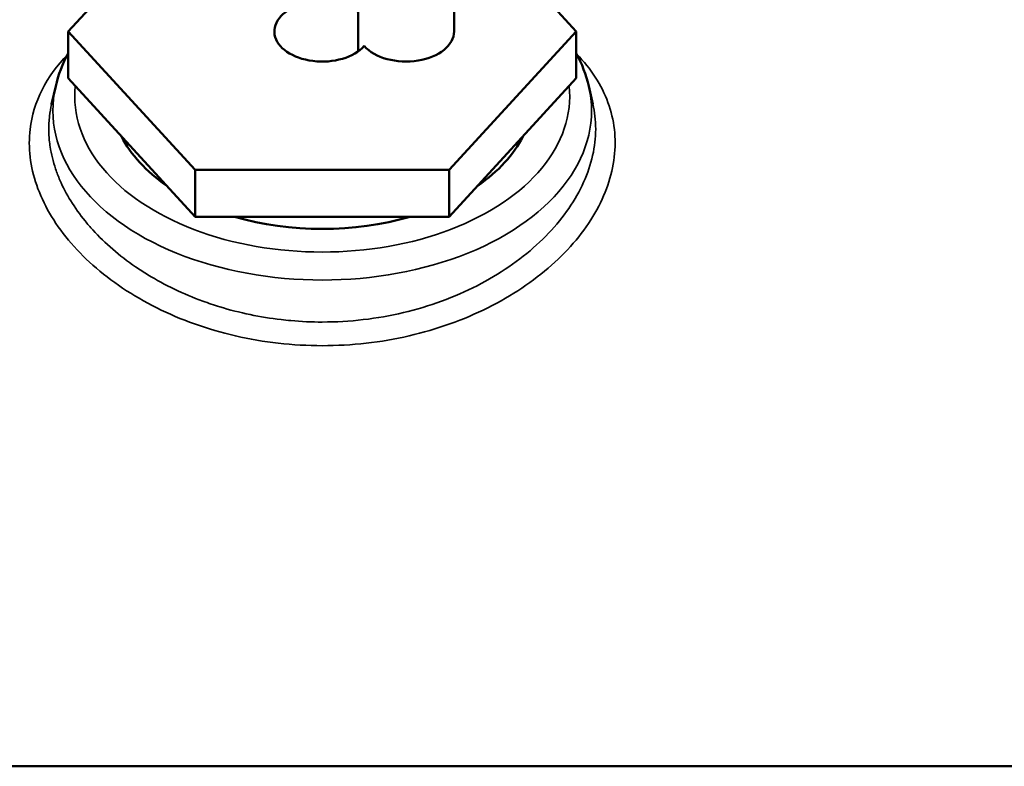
# Model space of a CAD drawing. Header units: inches. Extents: x 1 to 237, y 4 to 150.
# Tile 28 of 166: x 46.87 to 52.42, y 100.73 to 104.94. Entities that reach past the tile are written whole.
import ezdxf

# ---------------------------------------------------------------- set-up
doc = ezdxf.new("R2010")
doc.units = ezdxf.units.IN
doc.header["$LTSCALE"] = 7
doc.header["$MEASUREMENT"] = 0
doc.layers.add('Visible (ANSI)', color=7, linetype='Continuous', lineweight=50)
doc.layers.add('Visible Narrow (ANSI)', color=7, linetype='Continuous', lineweight=35)

msp = doc.modelspace()

# ---------------------------------------------------------------- linework, layer by layer
at = {"layer": 'Visible (ANSI)'}
for p, q in [((47.8593, 105.6512), (47.1434, 104.8709)), ((50.007, 104.8709), (49.5039, 105.4193)), ((48.7784, 105.1393), (48.7784, 104.759)), ((49.3184, 105.1393), (49.3184, 104.8709)), ((47.1434, 104.8709), (47.8593, 104.0907)), ((47.1434, 104.6067), (47.1434, 104.8709)), ((49.2911, 104.0907), (50.007, 104.8709)), ((50.007, 104.6067), (50.007, 104.8709)), ((47.1434, 104.6067), (47.8593, 103.8264)), ((49.2911, 103.8264), (50.007, 104.6067)), ((47.0725, 104.5617), (47.0495, 104.4611)), ((50.0779, 104.5617), (50.1009, 104.4611)), ((50.1159, 104.353), (50.1159, 104.353)), ((47.8593, 104.0907), (49.2911, 104.0907)), ((47.8593, 103.8264), (47.8593, 104.0907)), ((49.2911, 103.8264), (49.2911, 104.0907)), ((47.8593, 103.8264), (49.2911, 103.8264)), ((36.5752, 100.7303), (59.6933, 100.7303))]:
    msp.add_line(p, q, dxfattribs=at)
msp.add_arc((48.5752, 85.1058), 20.7542, 63.08165, 85.51541, dxfattribs=at)
for centre, major_axis, start_param, end_param in [((48.5752, 104.8709), (-0.27, 0), 3.860521, 8.922083), ((49.0484, 104.8709), (0.27, 0), 3.644417, 6.283185), ((48.5752, 103.9896), (-1.6171, 0), 5.975399, 5.975531), ((48.5752, 104.5056), (-1.1875, 0), 0.306852, 0.740346), ((48.5752, 104.5056), (1.1875, 0), 5.54284, 5.976333), ((48.5752, 104.5056), (-1.1875, 0), 1.140864, 2.000729)]:
    msp.add_ellipse(centre, major_axis=major_axis, ratio=0.629242, start_param=start_param, end_param=end_param, dxfattribs=at)
msp.add_open_spline([(56.9502, 102.5649), (56.7085, 102.8834), (56.4322, 103.1709), (55.7846, 103.7214), (55.41, 103.9732), (54.2808, 104.5971), (53.4699, 104.889), (51.9956, 105.2648), (51.3131, 105.3827), (50.2617, 105.5013), (49.8846, 105.5314), (49.5079, 105.55), (49.5074, 105.55), (49.5068, 105.55)], degree=3, knots=[0.000001, 0.000001, 0.000001, 0.000001, 3.047419, 3.047419, 6.475989, 6.475989, 12.877895, 12.877895, 18.073451, 18.073451, 20.944747, 20.944747, 20.948902, 20.948902, 20.948902, 20.948902], dxfattribs=at)
for points in [[(47.0725, 104.5617), (47.0873, 104.626), (47.1113, 104.6888), (47.1434, 104.7486)], [(50.007, 104.7486), (50.0392, 104.6888), (50.0631, 104.626), (50.0779, 104.5617)], [(47.0518, 104.4712), (47.0508, 104.4674), (47.0499, 104.4635), (47.049, 104.4596)], [(47.0491, 104.4596), (47.0493, 104.4601), (47.0494, 104.4606), (47.0495, 104.4611)], [(50.1009, 104.4611), (50.101, 104.461), (50.101, 104.4608), (50.101, 104.4607)], [(47.0345, 104.353), (47.0345, 104.3528), (47.0344, 104.3527), (47.0343, 104.3525)], [(47.0221, 103.8756), (47.0222, 103.8755), (47.0222, 103.8755), (47.0222, 103.8754)], [(50.1282, 103.8754), (50.1283, 103.8755), (50.1283, 103.8755), (50.1283, 103.8756)]]:
    msp.add_open_spline(points, degree=3, dxfattribs=at)
at = {"layer": 'Visible Narrow (ANSI)'}
for centre, major_axis, start_param, end_param in [((48.5752, 104.4253), (-1.5182, 0), 6.139939, 9.568025), ((48.5752, 104.5056), (1.3951, 0), 3.075784, 6.348994)]:
    msp.add_ellipse(centre, major_axis=major_axis, ratio=0.629242, start_param=start_param, end_param=end_param, dxfattribs=at)
for points, knots in [([(47.1401, 104.7425), (47.0193, 104.6176), (46.9212, 104.4245), (46.9228, 104.1629), (46.9719, 103.9507), (47.1232, 103.6892), (47.4325, 103.4136), (47.8443, 103.2069), (48.3237, 103.0956), (48.8268, 103.0956), (49.3061, 103.2069), (49.7179, 103.4136), (50.0272, 103.6892), (50.2087, 104.0029), (50.2467, 104.3229), (50.1559, 104.5704), (50.0502, 104.7018), (50.01, 104.7431)], [4.190852, 4.190852, 4.190852, 4.190852, 5.973749, 6.571124, 7.168499, 8.363249, 9.557999, 10.752749, 11.947498, 13.142248, 14.336998, 15.531748, 16.726498, 17.921248, 19.115997, 20.310747, 20.901106, 20.901106, 20.901106, 20.901106]), ([(48.5752, 103.2335), (48.5159, 103.2335), (48.4566, 103.2361), (48.3977, 103.2413), (48.3796, 103.2429), (48.3616, 103.2448), (48.3436, 103.2469), (48.2844, 103.2538), (48.2258, 103.2633), (48.1681, 103.2753), (48.1101, 103.2874), (48.0531, 103.3021), (47.9975, 103.3191), (47.9652, 103.329), (47.9334, 103.3397), (47.9021, 103.3511), (47.847, 103.3713), (47.7936, 103.3938), (47.7422, 103.4185), (47.6902, 103.4434), (47.6404, 103.4705), (47.5929, 103.4995), (47.5689, 103.5141), (47.5456, 103.5292), (47.5228, 103.5448), (47.4773, 103.576), (47.4343, 103.609), (47.3943, 103.6435), (47.3538, 103.6784), (47.3164, 103.7147), (47.2821, 103.7522), (47.2669, 103.7689), (47.2523, 103.7858), (47.2384, 103.8029), (47.2083, 103.8398), (47.1814, 103.8776), (47.1577, 103.9159), (47.1339, 103.9545), (47.1134, 103.9937), (47.0963, 104.0332), (47.0873, 104.0541), (47.0792, 104.075), (47.0721, 104.096), (47.058, 104.1377), (47.0477, 104.1796), (47.0413, 104.2213), (47.0401, 104.2295), (47.039, 104.2378), (47.038, 104.2461), (47.0338, 104.2827), (47.0327, 104.3192), (47.0346, 104.3551), (47.0353, 104.3682), (47.0364, 104.3811), (47.0379, 104.394), (47.0405, 104.4161), (47.0442, 104.438), (47.0491, 104.4596)], [-12.544873, -12.544873, -12.544873, -12.544873, -12.087898, -12.087898, -12.087898, -11.947498, -11.947498, -11.947498, -11.485994, -11.485994, -11.485994, -11.02191, -11.02191, -11.02191, -10.752749, -10.752749, -10.752749, -10.278778, -10.278778, -10.278778, -9.799852, -9.799852, -9.799852, -9.557999, -9.557999, -9.557999, -9.072583, -9.072583, -9.072583, -8.581859, -8.581859, -8.581859, -8.363249, -8.363249, -8.363249, -7.892366, -7.892366, -7.892366, -7.418804, -7.418804, -7.418804, -7.168499, -7.168499, -7.168499, -6.670181, -6.670181, -6.670181, -6.571124, -6.571124, -6.571124, -6.132536, -6.132536, -6.132536, -5.973749, -5.973749, -5.973749, -5.701984, -5.701984, -5.701984, -5.701984]), ([(50.101, 104.4607), (50.1061, 104.4387), (50.1265, 104.3202), (50.1007, 104.0952), (49.932, 103.7971), (49.6436, 103.5339), (49.2589, 103.3359), (48.8853, 103.2468), (48.6527, 103.2335), (48.5752, 103.2335)], [-19.392713, -19.392713, -19.392713, -19.392713, -19.115997, -17.921248, -16.726498, -15.531748, -14.336998, -13.142248, -12.544877, -12.544877, -12.544877, -12.544877])]:
    msp.add_open_spline(points, degree=3, knots=knots, dxfattribs=at)

doc.saveas('drawing.dxf')
